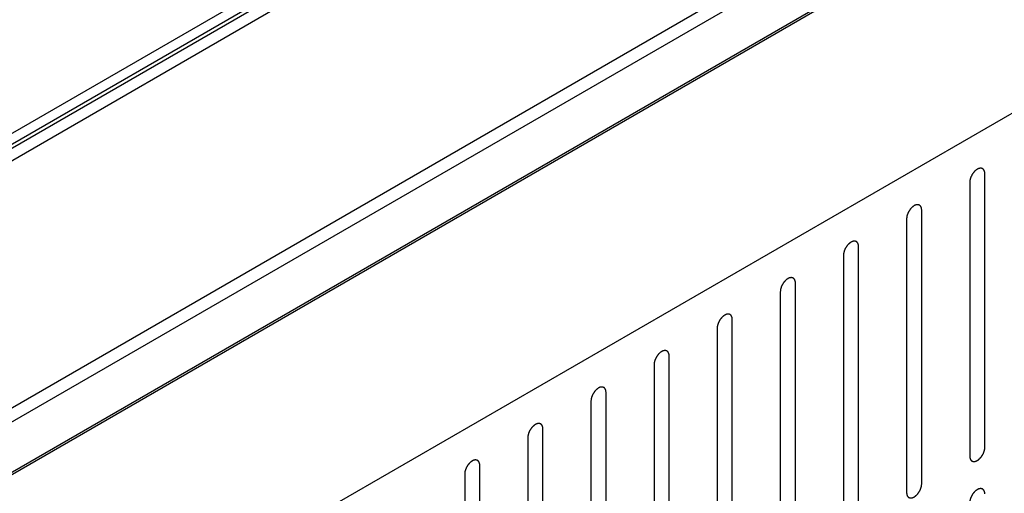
# Model space of a CAD drawing. Header units: inches. Extents: x 6 to 353, y 6 to 228.
# Tile 156 of 256: x 323.32 to 326.77, y 132.41 to 134.07. Entities that reach past the tile are written whole.
import ezdxf

# ---------------------------------------------------------------- set-up
doc = ezdxf.new("R2010")
doc.units = ezdxf.units.IN
doc.header["$LTSCALE"] = 19.946667
doc.header["$MEASUREMENT"] = 0
doc.layers.get('0').update_dxf_attribs({"linetype": 'CONTINUOUS'})
doc.layers.add('03_ALL_AXES', color=7, linetype='CONTINUOUS')
doc.layers.add('08_ALL_COSMETICS', color=7, linetype='CONTINUOUS')

msp = doc.modelspace()

# ---------------------------------------------------------------- linework, layer by layer
at = {"color": 7, "linetype": 'Continuous'}
for p, q in [((330.0854, 137.5966), (316.1258, 129.537)), ((330.1187, 137.5774), (316.159, 129.5178)), ((316.2331, 129.5479), (330.098, 137.5528)), ((316.3075, 129.5472), (330.1526, 137.5406)), ((328.3311, 135.3953), (319.6231, 130.3678)), ((328.3382, 135.3912), (319.6303, 130.3637)), ((328.994, 135.0126), (320.2861, 129.9851))]:
    msp.add_line(p, q, dxfattribs=at)
at = {"layer": '03_ALL_AXES', "color": 7, "linetype": 'Continuous'}
for p, q in [((319.4262, 130.4815), (328.1766, 135.5335)), ((319.4686, 130.457), (328.1766, 135.4845))]:
    msp.add_line(p, q, dxfattribs=at)
at = {"layer": '08_ALL_COSMETICS', "color": 7, "linetype": 'Continuous'}
for p, q in [((326.703, 132.5741), (326.703, 133.5335)), ((326.65, 133.5029), (326.65, 132.5435)), ((326.4817, 132.4463), (326.4817, 133.4057)), ((326.4286, 133.3751), (326.4286, 132.4157)), ((326.2603, 132.3185), (326.2603, 133.2779)), ((326.2073, 133.2473), (326.2073, 132.2879)), ((326.039, 132.1907), (326.039, 133.1501)), ((325.986, 133.1195), (325.986, 132.1601)), ((325.8177, 132.063), (325.8177, 133.0224)), ((325.7647, 132.9917), (325.7647, 132.0324)), ((325.5433, 132.864), (325.5433, 131.9046)), ((325.5964, 131.9352), (325.5964, 132.8946)), ((325.375, 131.8074), (325.375, 132.7668)), ((325.322, 132.7362), (325.322, 131.7768)), ((325.1537, 131.6796), (325.1537, 132.639)), ((325.1007, 132.6084), (325.1007, 131.649)), ((324.9324, 131.5518), (324.9324, 132.5112)), ((324.8794, 132.4806), (324.8794, 131.5212))]:
    msp.add_line(p, q, dxfattribs=at)
for points in [[(326.703, 133.5335), (326.7029, 133.5344), (326.7028, 133.5358), (326.7026, 133.5375), (326.7026, 133.5383), (326.7025, 133.5388), (326.7025, 133.5392), (326.7024, 133.5394), (326.7023, 133.5398), (326.702, 133.5406), (326.7017, 133.5416), (326.7014, 133.5426), (326.7012, 133.5433), (326.7011, 133.5437), (326.701, 133.544), (326.7008, 133.5442), (326.7006, 133.5446), (326.7003, 133.5451), (326.6998, 133.5459), (326.6993, 133.5467), (326.6989, 133.5473), (326.6987, 133.5476), (326.6986, 133.5479), (326.6983, 133.548), (326.6981, 133.5483), (326.6976, 133.5487), (326.6969, 133.5493), (326.6962, 133.5498), (326.6957, 133.5502), (326.6954, 133.5505), (326.6952, 133.5507), (326.695, 133.5507), (326.6946, 133.5509), (326.6941, 133.5511), (326.6932, 133.5514), (326.6924, 133.5517), (326.6918, 133.5519), (326.6915, 133.552), (326.6912, 133.5522), (326.6909, 133.5521), (326.6906, 133.5522), (326.6899, 133.5522), (326.6889, 133.5522), (326.688, 133.5523), (326.6873, 133.5523), (326.6869, 133.5523), (326.6867, 133.5523), (326.6864, 133.5522), (326.6859, 133.5522), (326.6852, 133.552), (326.6842, 133.5518), (326.6832, 133.5515), (326.6824, 133.5514), (326.682, 133.5513), (326.6817, 133.5512), (326.6814, 133.5511), (326.681, 133.5509), (326.6804, 133.5506), (326.6797, 133.5503), (326.6789, 133.5499), (326.678, 133.5495), (326.6772, 133.5491), (326.6768, 133.5489), (326.6765, 133.5488), (326.6762, 133.5486), (326.6757, 133.5483), (326.675, 133.5478), (326.6739, 133.547), (326.6728, 133.5463), (326.672, 133.5457), (326.6713, 133.5453), (326.6707, 133.5447), (326.6699, 133.5439), (326.6688, 133.5429), (326.6678, 133.542), (326.667, 133.5412), (326.6664, 133.5407), (326.6658, 133.54), (326.665, 133.5391), (326.6641, 133.5379), (326.6631, 133.5368), (326.6624, 133.5359), (326.6618, 133.5352), (326.6613, 133.5344), (326.6606, 133.5334), (326.6598, 133.5321), (326.6589, 133.5308), (326.6582, 133.5298), (326.6577, 133.529), (326.6573, 133.5282), (326.6568, 133.5271), (326.6561, 133.5257), (326.6554, 133.5244), (326.6549, 133.5233), (326.6544, 133.5225), (326.6541, 133.5216), (326.6537, 133.5205), (326.6532, 133.5191), (326.6527, 133.5178), (326.6523, 133.5166), (326.652, 133.5158), (326.6518, 133.515), (326.6515, 133.5139), (326.6512, 133.5125), (326.6509, 133.5111), (326.6507, 133.51), (326.6504, 133.5092), (326.6504, 133.5084), (326.6503, 133.5074), (326.6502, 133.5055), (326.65, 133.5039), (326.65, 133.5029)], [(326.4817, 133.4057), (326.4816, 133.4066), (326.4815, 133.4081), (326.4813, 133.4097), (326.4812, 133.4105), (326.4812, 133.411), (326.4812, 133.4114), (326.4811, 133.4117), (326.4809, 133.4121), (326.4807, 133.4128), (326.4804, 133.4138), (326.4801, 133.4148), (326.4799, 133.4155), (326.4798, 133.4159), (326.4797, 133.4162), (326.4795, 133.4165), (326.4793, 133.4168), (326.479, 133.4173), (326.4785, 133.4182), (326.4779, 133.419), (326.4776, 133.4195), (326.4774, 133.4198), (326.4773, 133.4201), (326.477, 133.4203), (326.4768, 133.4205), (326.4763, 133.4209), (326.4756, 133.4215), (326.4749, 133.4221), (326.4744, 133.4225), (326.4741, 133.4227), (326.4739, 133.4229), (326.4736, 133.423), (326.4733, 133.4231), (326.4727, 133.4233), (326.4719, 133.4236), (326.4711, 133.4239), (326.4705, 133.4241), (326.4701, 133.4243), (326.4699, 133.4244), (326.4696, 133.4244), (326.4692, 133.4244), (326.4686, 133.4244), (326.4676, 133.4244), (326.4667, 133.4245), (326.466, 133.4245), (326.4656, 133.4245), (326.4653, 133.4246), (326.465, 133.4245), (326.4646, 133.4244), (326.4639, 133.4242), (326.4629, 133.424), (326.4618, 133.4238), (326.4611, 133.4236), (326.4607, 133.4235), (326.4604, 133.4235), (326.4601, 133.4233), (326.4596, 133.4231), (326.4591, 133.4228), (326.4584, 133.4225), (326.4576, 133.4221), (326.4567, 133.4217), (326.4559, 133.4214), (326.4555, 133.4212), (326.4551, 133.421), (326.4548, 133.4208), (326.4544, 133.4205), (326.4536, 133.42), (326.4526, 133.4192), (326.4515, 133.4185), (326.4506, 133.4179), (326.45, 133.4175), (326.4494, 133.4169), (326.4486, 133.4161), (326.4475, 133.4152), (326.4465, 133.4142), (326.4457, 133.4134), (326.445, 133.4129), (326.4445, 133.4122), (326.4437, 133.4113), (326.4428, 133.4101), (326.4418, 133.409), (326.4411, 133.4081), (326.4405, 133.4075), (326.44, 133.4066), (326.4393, 133.4056), (326.4384, 133.4043), (326.4376, 133.403), (326.4369, 133.402), (326.4364, 133.4012), (326.436, 133.4004), (326.4354, 133.3993), (326.4348, 133.398), (326.4341, 133.3966), (326.4335, 133.3955), (326.4331, 133.3947), (326.4328, 133.3939), (326.4324, 133.3928), (326.4319, 133.3914), (326.4314, 133.39), (326.431, 133.3889), (326.4306, 133.388), (326.4305, 133.3872), (326.4302, 133.3861), (326.4299, 133.3847), (326.4296, 133.3834), (326.4294, 133.3823), (326.4291, 133.3814), (326.4291, 133.3806), (326.429, 133.3796), (326.4289, 133.3777), (326.4287, 133.3761), (326.4286, 133.3751)], [(326.2603, 133.2779), (326.2603, 133.2789), (326.2601, 133.2803), (326.26, 133.2819), (326.2599, 133.2828), (326.2599, 133.2832), (326.2599, 133.2836), (326.2597, 133.2839), (326.2596, 133.2843), (326.2594, 133.285), (326.2591, 133.286), (326.2588, 133.287), (326.2586, 133.2877), (326.2584, 133.2881), (326.2584, 133.2885), (326.2582, 133.2887), (326.258, 133.289), (326.2576, 133.2896), (326.2571, 133.2904), (326.2566, 133.2912), (326.2563, 133.2917), (326.2561, 133.2921), (326.2559, 133.2923), (326.2557, 133.2925), (326.2554, 133.2927), (326.2549, 133.2931), (326.2542, 133.2937), (326.2535, 133.2943), (326.2531, 133.2947), (326.2528, 133.2949), (326.2526, 133.2951), (326.2523, 133.2952), (326.252, 133.2953), (326.2514, 133.2955), (326.2506, 133.2958), (326.2497, 133.2961), (326.2492, 133.2964), (326.2488, 133.2965), (326.2486, 133.2966), (326.2483, 133.2966), (326.2479, 133.2966), (326.2472, 133.2966), (326.2463, 133.2967), (326.2453, 133.2967), (326.2447, 133.2967), (326.2443, 133.2967), (326.244, 133.2968), (326.2437, 133.2967), (326.2433, 133.2966), (326.2426, 133.2964), (326.2415, 133.2962), (326.2405, 133.296), (326.2398, 133.2958), (326.2394, 133.2957), (326.2391, 133.2957), (326.2387, 133.2955), (326.2383, 133.2953), (326.2378, 133.295), (326.2371, 133.2947), (326.2362, 133.2943), (326.2354, 133.2939), (326.2346, 133.2936), (326.2342, 133.2934), (326.2338, 133.2933), (326.2335, 133.293), (326.2331, 133.2927), (326.2323, 133.2922), (326.2313, 133.2915), (326.2302, 133.2907), (326.2293, 133.2901), (326.2287, 133.2897), (326.2281, 133.2891), (326.2272, 133.2883), (326.2262, 133.2874), (326.2252, 133.2864), (326.2243, 133.2857), (326.2237, 133.2851), (326.2232, 133.2844), (326.2224, 133.2835), (326.2214, 133.2824), (326.2205, 133.2812), (326.2197, 133.2803), (326.2191, 133.2797), (326.2186, 133.2789), (326.218, 133.2778), (326.2171, 133.2765), (326.2163, 133.2752), (326.2156, 133.2742), (326.215, 133.2734), (326.2147, 133.2726), (326.2141, 133.2715), (326.2134, 133.2702), (326.2127, 133.2688), (326.2122, 133.2677), (326.2118, 133.2669), (326.2115, 133.2661), (326.2111, 133.265), (326.2106, 133.2636), (326.2101, 133.2622), (326.2097, 133.2611), (326.2093, 133.2602), (326.2092, 133.2594), (326.2089, 133.2583), (326.2086, 133.257), (326.2083, 133.2556), (326.208, 133.2545), (326.2078, 133.2536), (326.2078, 133.2529), (326.2077, 133.2518), (326.2075, 133.25), (326.2074, 133.2484), (326.2073, 133.2473)], [(326.039, 133.1501), (326.0389, 133.1511), (326.0388, 133.1525), (326.0387, 133.1541), (326.0386, 133.155), (326.0385, 133.1554), (326.0385, 133.1558), (326.0384, 133.1561), (326.0383, 133.1565), (326.0381, 133.1572), (326.0378, 133.1582), (326.0375, 133.1592), (326.0372, 133.1599), (326.0371, 133.1603), (326.037, 133.1607), (326.0369, 133.1609), (326.0367, 133.1612), (326.0363, 133.1618), (326.0358, 133.1626), (326.0353, 133.1634), (326.0349, 133.164), (326.0347, 133.1643), (326.0346, 133.1645), (326.0344, 133.1647), (326.0341, 133.1649), (326.0336, 133.1653), (326.0329, 133.1659), (326.0322, 133.1665), (326.0317, 133.1669), (326.0315, 133.1671), (326.0313, 133.1673), (326.031, 133.1674), (326.0307, 133.1675), (326.0301, 133.1677), (326.0293, 133.1681), (326.0284, 133.1684), (326.0278, 133.1686), (326.0275, 133.1687), (326.0273, 133.1688), (326.027, 133.1688), (326.0266, 133.1688), (326.0259, 133.1688), (326.025, 133.1689), (326.024, 133.1689), (326.0234, 133.169), (326.023, 133.169), (326.0227, 133.169), (326.0224, 133.1689), (326.022, 133.1688), (326.0212, 133.1687), (326.0202, 133.1684), (326.0192, 133.1682), (326.0185, 133.168), (326.0181, 133.1679), (326.0177, 133.1679), (326.0174, 133.1677), (326.017, 133.1675), (326.0164, 133.1673), (326.0158, 133.167), (326.0149, 133.1666), (326.014, 133.1662), (326.0133, 133.1658), (326.0128, 133.1656), (326.0125, 133.1655), (326.0122, 133.1652), (326.0118, 133.1649), (326.011, 133.1644), (326.0099, 133.1637), (326.0089, 133.1629), (326.008, 133.1623), (326.0073, 133.1619), (326.0067, 133.1613), (326.0059, 133.1606), (326.0049, 133.1596), (326.0038, 133.1586), (326.003, 133.1579), (326.0024, 133.1573), (326.0018, 133.1566), (326.0011, 133.1557), (326.0001, 133.1546), (325.9992, 133.1535), (325.9984, 133.1525), (325.9978, 133.1519), (325.9973, 133.1511), (325.9966, 133.1501), (325.9958, 133.1488), (325.9949, 133.1475), (325.9943, 133.1464), (325.9937, 133.1457), (325.9933, 133.1448), (325.9928, 133.1438), (325.9921, 133.1424), (325.9914, 133.141), (325.9909, 133.14), (325.9904, 133.1391), (325.9902, 133.1383), (325.9897, 133.1372), (325.9892, 133.1358), (325.9887, 133.1344), (325.9883, 133.1333), (325.988, 133.1325), (325.9878, 133.1316), (325.9876, 133.1305), (325.9873, 133.1292), (325.9869, 133.1278), (325.9867, 133.1267), (325.9865, 133.1259), (325.9865, 133.1251), (325.9864, 133.124), (325.9862, 133.1222), (325.9861, 133.1206), (325.986, 133.1195)], [(325.8177, 133.0224), (325.8176, 133.0233), (325.8175, 133.0247), (325.8173, 133.0264), (325.8173, 133.0272), (325.8172, 133.0277), (325.8172, 133.028), (325.8171, 133.0283), (325.817, 133.0287), (325.8168, 133.0294), (325.8164, 133.0304), (325.8161, 133.0315), (325.8159, 133.0322), (325.8158, 133.0326), (325.8157, 133.0329), (325.8155, 133.0331), (325.8153, 133.0334), (325.815, 133.034), (325.8145, 133.0348), (325.814, 133.0356), (325.8136, 133.0362), (325.8134, 133.0365), (325.8133, 133.0368), (325.8131, 133.0369), (325.8128, 133.0372), (325.8123, 133.0376), (325.8116, 133.0381), (325.8109, 133.0387), (325.8104, 133.0391), (325.8101, 133.0393), (325.8099, 133.0395), (325.8097, 133.0396), (325.8093, 133.0397), (325.8088, 133.04), (325.8079, 133.0403), (325.8071, 133.0406), (325.8065, 133.0408), (325.8062, 133.0409), (325.8059, 133.041), (325.8056, 133.041), (325.8053, 133.041), (325.8046, 133.0411), (325.8036, 133.0411), (325.8027, 133.0411), (325.802, 133.0412), (325.8017, 133.0412), (325.8014, 133.0412), (325.8011, 133.0411), (325.8006, 133.041), (325.7999, 133.0409), (325.7989, 133.0406), (325.7979, 133.0404), (325.7971, 133.0403), (325.7967, 133.0402), (325.7964, 133.0401), (325.7961, 133.0399), (325.7957, 133.0397), (325.7951, 133.0395), (325.7945, 133.0392), (325.7936, 133.0388), (325.7927, 133.0384), (325.7919, 133.038), (325.7915, 133.0378), (325.7912, 133.0377), (325.7909, 133.0374), (325.7904, 133.0372), (325.7897, 133.0366), (325.7886, 133.0359), (325.7875, 133.0352), (325.7867, 133.0345), (325.786, 133.0341), (325.7854, 133.0335), (325.7846, 133.0328), (325.7836, 133.0318), (325.7825, 133.0309), (325.7817, 133.0301), (325.7811, 133.0296), (325.7805, 133.0288), (325.7797, 133.0279), (325.7788, 133.0268), (325.7778, 133.0257), (325.7771, 133.0248), (325.7765, 133.0241), (325.776, 133.0233), (325.7753, 133.0223), (325.7745, 133.021), (325.7736, 133.0197), (325.7729, 133.0186), (325.7724, 133.0179), (325.772, 133.0171), (325.7715, 133.016), (325.7708, 133.0146), (325.7701, 133.0133), (325.7696, 133.0122), (325.7691, 133.0114), (325.7688, 133.0105), (325.7684, 133.0094), (325.7679, 133.008), (325.7674, 133.0066), (325.767, 133.0055), (325.7667, 133.0047), (325.7665, 133.0039), (325.7663, 133.0028), (325.7659, 133.0014), (325.7656, 133), (325.7654, 132.9989), (325.7651, 132.9981), (325.7651, 132.9973), (325.765, 132.9962), (325.7649, 132.9944), (325.7647, 132.9928), (325.7647, 132.9917)], [(325.5964, 132.8946), (325.5963, 132.8955), (325.5962, 132.8969), (325.596, 132.8986), (325.5959, 132.8994), (325.5959, 132.8999), (325.5959, 132.9002), (325.5958, 132.9005), (325.5957, 132.9009), (325.5954, 132.9016), (325.5951, 132.9027), (325.5948, 132.9037), (325.5946, 132.9044), (325.5945, 132.9048), (325.5944, 132.9051), (325.5942, 132.9053), (325.594, 132.9057), (325.5937, 132.9062), (325.5932, 132.907), (325.5926, 132.9078), (325.5923, 132.9084), (325.5921, 132.9087), (325.592, 132.909), (325.5917, 132.9091), (325.5915, 132.9094), (325.591, 132.9098), (325.5903, 132.9104), (325.5896, 132.9109), (325.5891, 132.9113), (325.5888, 132.9116), (325.5886, 132.9118), (325.5884, 132.9118), (325.588, 132.912), (325.5874, 132.9122), (325.5866, 132.9125), (325.5858, 132.9128), (325.5852, 132.913), (325.5849, 132.9131), (325.5846, 132.9133), (325.5843, 132.9132), (325.5839, 132.9133), (325.5833, 132.9133), (325.5823, 132.9133), (325.5814, 132.9134), (325.5807, 132.9134), (325.5803, 132.9134), (325.5801, 132.9134), (325.5797, 132.9133), (325.5793, 132.9133), (325.5786, 132.9131), (325.5776, 132.9129), (325.5765, 132.9126), (325.5758, 132.9125), (325.5754, 132.9124), (325.5751, 132.9123), (325.5748, 132.9122), (325.5743, 132.912), (325.5738, 132.9117), (325.5731, 132.9114), (325.5723, 132.911), (325.5714, 132.9106), (325.5706, 132.9102), (325.5702, 132.91), (325.5699, 132.9099), (325.5695, 132.9097), (325.5691, 132.9094), (325.5684, 132.9088), (325.5673, 132.9081), (325.5662, 132.9074), (325.5654, 132.9068), (325.5647, 132.9064), (325.5641, 132.9057), (325.5633, 132.905), (325.5622, 132.904), (325.5612, 132.9031), (325.5604, 132.9023), (325.5597, 132.9018), (325.5592, 132.9011), (325.5584, 132.9002), (325.5575, 132.899), (325.5565, 132.8979), (325.5558, 132.897), (325.5552, 132.8963), (325.5547, 132.8955), (325.554, 132.8945), (325.5531, 132.8932), (325.5523, 132.8919), (325.5516, 132.8909), (325.5511, 132.8901), (325.5507, 132.8893), (325.5501, 132.8882), (325.5495, 132.8868), (325.5488, 132.8855), (325.5482, 132.8844), (325.5478, 132.8836), (325.5475, 132.8827), (325.5471, 132.8816), (325.5466, 132.8802), (325.5461, 132.8789), (325.5457, 132.8777), (325.5453, 132.8769), (325.5452, 132.8761), (325.5449, 132.875), (325.5446, 132.8736), (325.5443, 132.8722), (325.5441, 132.8711), (325.5438, 132.8703), (325.5438, 132.8695), (325.5437, 132.8685), (325.5436, 132.8666), (325.5434, 132.865), (325.5433, 132.864)], [(325.375, 132.7668), (325.375, 132.7677), (325.3748, 132.7692), (325.3747, 132.7708), (325.3746, 132.7716), (325.3746, 132.7721), (325.3746, 132.7725), (325.3744, 132.7728), (325.3743, 132.7732), (325.3741, 132.7739), (325.3738, 132.7749), (325.3735, 132.7759), (325.3733, 132.7766), (325.3731, 132.777), (325.3731, 132.7773), (325.3729, 132.7775), (325.3727, 132.7779), (325.3723, 132.7784), (325.3718, 132.7792), (325.3713, 132.7801), (325.371, 132.7806), (325.3708, 132.7809), (325.3706, 132.7812), (325.3704, 132.7814), (325.3701, 132.7816), (325.3696, 132.782), (325.369, 132.7826), (325.3683, 132.7832), (325.3678, 132.7836), (325.3675, 132.7838), (325.3673, 132.784), (325.367, 132.7841), (325.3667, 132.7842), (325.3661, 132.7844), (325.3653, 132.7847), (325.3644, 132.785), (325.3639, 132.7852), (325.3635, 132.7854), (325.3633, 132.7855), (325.363, 132.7855), (325.3626, 132.7855), (325.362, 132.7855), (325.361, 132.7855), (325.3601, 132.7856), (325.3594, 132.7856), (325.359, 132.7856), (325.3587, 132.7857), (325.3584, 132.7856), (325.358, 132.7855), (325.3573, 132.7853), (325.3562, 132.7851), (325.3552, 132.7849), (325.3545, 132.7847), (325.3541, 132.7846), (325.3538, 132.7846), (325.3534, 132.7844), (325.353, 132.7842), (325.3525, 132.7839), (325.3518, 132.7836), (325.3509, 132.7832), (325.3501, 132.7828), (325.3493, 132.7825), (325.3489, 132.7823), (325.3485, 132.7821), (325.3482, 132.7819), (325.3478, 132.7816), (325.347, 132.7811), (325.346, 132.7803), (325.3449, 132.7796), (325.344, 132.779), (325.3434, 132.7786), (325.3428, 132.778), (325.3419, 132.7772), (325.3409, 132.7763), (325.3399, 132.7753), (325.339, 132.7745), (325.3384, 132.774), (325.3379, 132.7733), (325.3371, 132.7724), (325.3361, 132.7712), (325.3352, 132.7701), (325.3344, 132.7692), (325.3338, 132.7685), (325.3334, 132.7677), (325.3327, 132.7667), (325.3318, 132.7654), (325.331, 132.7641), (325.3303, 132.7631), (325.3298, 132.7623), (325.3294, 132.7615), (325.3288, 132.7604), (325.3281, 132.7591), (325.3275, 132.7577), (325.3269, 132.7566), (325.3265, 132.7558), (325.3262, 132.755), (325.3258, 132.7539), (325.3253, 132.7525), (325.3248, 132.7511), (325.3244, 132.75), (325.324, 132.7491), (325.3239, 132.7483), (325.3236, 132.7472), (325.3233, 132.7458), (325.323, 132.7445), (325.3227, 132.7434), (325.3225, 132.7425), (325.3225, 132.7417), (325.3224, 132.7407), (325.3222, 132.7388), (325.3221, 132.7372), (325.322, 132.7362)], [(325.1537, 132.639), (325.1536, 132.64), (325.1535, 132.6414), (325.1534, 132.643), (325.1533, 132.6439), (325.1532, 132.6443), (325.1532, 132.6447), (325.1531, 132.645), (325.153, 132.6454), (325.1528, 132.6461), (325.1525, 132.6471), (325.1522, 132.6481), (325.1519, 132.6488), (325.1518, 132.6492), (325.1517, 132.6495), (325.1516, 132.6498), (325.1514, 132.6501), (325.151, 132.6507), (325.1505, 132.6515), (325.15, 132.6523), (325.1497, 132.6528), (325.1494, 132.6532), (325.1493, 132.6534), (325.1491, 132.6536), (325.1488, 132.6538), (325.1483, 132.6542), (325.1476, 132.6548), (325.1469, 132.6554), (325.1464, 132.6558), (325.1462, 132.656), (325.146, 132.6562), (325.1457, 132.6563), (325.1454, 132.6564), (325.1448, 132.6566), (325.144, 132.6569), (325.1431, 132.6572), (325.1425, 132.6575), (325.1422, 132.6576), (325.142, 132.6577), (325.1417, 132.6577), (325.1413, 132.6577), (325.1406, 132.6577), (325.1397, 132.6578), (325.1387, 132.6578), (325.1381, 132.6578), (325.1377, 132.6578), (325.1374, 132.6579), (325.1371, 132.6578), (325.1367, 132.6577), (325.136, 132.6575), (325.1349, 132.6573), (325.1339, 132.6571), (325.1332, 132.6569), (325.1328, 132.6568), (325.1325, 132.6568), (325.1321, 132.6566), (325.1317, 132.6564), (325.1311, 132.6561), (325.1305, 132.6558), (325.1296, 132.6554), (325.1287, 132.655), (325.128, 132.6547), (325.1275, 132.6545), (325.1272, 132.6543), (325.1269, 132.6541), (325.1265, 132.6538), (325.1257, 132.6533), (325.1246, 132.6525), (325.1236, 132.6518), (325.1227, 132.6512), (325.1221, 132.6508), (325.1214, 132.6502), (325.1206, 132.6494), (325.1196, 132.6485), (325.1185, 132.6475), (325.1177, 132.6467), (325.1171, 132.6462), (325.1165, 132.6455), (325.1158, 132.6446), (325.1148, 132.6435), (325.1139, 132.6423), (325.1131, 132.6414), (325.1125, 132.6408), (325.112, 132.64), (325.1113, 132.6389), (325.1105, 132.6376), (325.1096, 132.6363), (325.109, 132.6353), (325.1084, 132.6345), (325.1081, 132.6337), (325.1075, 132.6326), (325.1068, 132.6313), (325.1061, 132.6299), (325.1056, 132.6288), (325.1051, 132.628), (325.1049, 132.6272), (325.1045, 132.6261), (325.104, 132.6247), (325.1034, 132.6233), (325.103, 132.6222), (325.1027, 132.6213), (325.1025, 132.6205), (325.1023, 132.6194), (325.102, 132.618), (325.1017, 132.6167), (325.1014, 132.6156), (325.1012, 132.6147), (325.1012, 132.614), (325.1011, 132.6129), (325.1009, 132.611), (325.1008, 132.6095), (325.1007, 132.6084)], [(326.65, 132.5435), (326.65, 132.5425), (326.6502, 132.5411), (326.6503, 132.5395), (326.6504, 132.5386), (326.6504, 132.5382), (326.6504, 132.5378), (326.6506, 132.5375), (326.6507, 132.5371), (326.6509, 132.5364), (326.6512, 132.5354), (326.6515, 132.5344), (326.6517, 132.5337), (326.6519, 132.5333), (326.6519, 132.5329), (326.6521, 132.5327), (326.6523, 132.5324), (326.6527, 132.5318), (326.6532, 132.531), (326.6537, 132.5302), (326.654, 132.5296), (326.6542, 132.5293), (326.6544, 132.5291), (326.6546, 132.5289), (326.6549, 132.5287), (326.6554, 132.5283), (326.6561, 132.5277), (326.6568, 132.5271), (326.6572, 132.5267), (326.6575, 132.5265), (326.6577, 132.5263), (326.658, 132.5262), (326.6583, 132.5261), (326.6589, 132.5259), (326.6597, 132.5256), (326.6606, 132.5253), (326.6611, 132.525), (326.6615, 132.5249), (326.6617, 132.5248), (326.662, 132.5248), (326.6624, 132.5248), (326.6631, 132.5248), (326.664, 132.5247), (326.665, 132.5247), (326.6656, 132.5247), (326.666, 132.5246), (326.6663, 132.5246), (326.6666, 132.5247), (326.667, 132.5248), (326.6677, 132.525), (326.6688, 132.5252), (326.6698, 132.5254), (326.6705, 132.5256), (326.6709, 132.5257), (326.6712, 132.5257), (326.6716, 132.5259), (326.672, 132.5261), (326.6725, 132.5263), (326.6732, 132.5266), (326.6741, 132.5271), (326.6749, 132.5275), (326.6757, 132.5278), (326.6761, 132.528), (326.6765, 132.5281), (326.6768, 132.5284), (326.6772, 132.5287), (326.678, 132.5292), (326.679, 132.5299), (326.6801, 132.5307), (326.681, 132.5313), (326.6816, 132.5317), (326.6822, 132.5323), (326.6831, 132.5331), (326.6841, 132.534), (326.6851, 132.535), (326.686, 132.5357), (326.6866, 132.5363), (326.6871, 132.537), (326.6879, 132.5379), (326.6889, 132.539), (326.6898, 132.5402), (326.6906, 132.5411), (326.6912, 132.5417), (326.6917, 132.5425), (326.6923, 132.5436), (326.6932, 132.5449), (326.694, 132.5461), (326.6947, 132.5472), (326.6953, 132.5479), (326.6956, 132.5488), (326.6962, 132.5499), (326.6969, 132.5512), (326.6976, 132.5526), (326.6981, 132.5537), (326.6985, 132.5545), (326.6988, 132.5553), (326.6992, 132.5564), (326.6997, 132.5578), (326.7002, 132.5592), (326.7006, 132.5603), (326.701, 132.5612), (326.7011, 132.562), (326.7014, 132.5631), (326.7017, 132.5644), (326.702, 132.5658), (326.7023, 132.5669), (326.7025, 132.5677), (326.7025, 132.5685), (326.7026, 132.5696), (326.7028, 132.5714), (326.7029, 132.573), (326.703, 132.5741)], [(324.9324, 132.5112), (324.9323, 132.5122), (324.9322, 132.5136), (324.932, 132.5152), (324.932, 132.5161), (324.9319, 132.5165), (324.9319, 132.5169), (324.9318, 132.5172), (324.9317, 132.5176), (324.9315, 132.5183), (324.9311, 132.5193), (324.9308, 132.5203), (324.9306, 132.521), (324.9305, 132.5214), (324.9304, 132.5218), (324.9302, 132.522), (324.93, 132.5223), (324.9297, 132.5229), (324.9292, 132.5237), (324.9287, 132.5245), (324.9283, 132.5251), (324.9281, 132.5254), (324.928, 132.5256), (324.9278, 132.5258), (324.9275, 132.526), (324.927, 132.5264), (324.9263, 132.527), (324.9256, 132.5276), (324.9251, 132.528), (324.9248, 132.5282), (324.9246, 132.5284), (324.9244, 132.5285), (324.9241, 132.5286), (324.9235, 132.5288), (324.9226, 132.5291), (324.9218, 132.5295), (324.9212, 132.5297), (324.9209, 132.5298), (324.9206, 132.5299), (324.9203, 132.5299), (324.92, 132.5299), (324.9193, 132.5299), (324.9184, 132.53), (324.9174, 132.53), (324.9167, 132.5301), (324.9164, 132.5301), (324.9161, 132.5301), (324.9158, 132.53), (324.9154, 132.5299), (324.9146, 132.5298), (324.9136, 132.5295), (324.9126, 132.5293), (324.9118, 132.5291), (324.9114, 132.529), (324.9111, 132.529), (324.9108, 132.5288), (324.9104, 132.5286), (324.9098, 132.5284), (324.9092, 132.5281), (324.9083, 132.5277), (324.9074, 132.5273), (324.9066, 132.5269), (324.9062, 132.5267), (324.9059, 132.5266), (324.9056, 132.5263), (324.9051, 132.526), (324.9044, 132.5255), (324.9033, 132.5248), (324.9022, 132.524), (324.9014, 132.5234), (324.9007, 132.523), (324.9001, 132.5224), (324.8993, 132.5217), (324.8983, 132.5207), (324.8972, 132.5197), (324.8964, 132.519), (324.8958, 132.5184), (324.8952, 132.5177), (324.8944, 132.5168), (324.8935, 132.5157), (324.8925, 132.5146), (324.8918, 132.5136), (324.8912, 132.513), (324.8907, 132.5122), (324.89, 132.5112), (324.8892, 132.5099), (324.8883, 132.5086), (324.8877, 132.5075), (324.8871, 132.5068), (324.8867, 132.5059), (324.8862, 132.5049), (324.8855, 132.5035), (324.8848, 132.5021), (324.8843, 132.5011), (324.8838, 132.5002), (324.8836, 132.4994), (324.8831, 132.4983), (324.8826, 132.4969), (324.8821, 132.4955), (324.8817, 132.4944), (324.8814, 132.4936), (324.8812, 132.4927), (324.881, 132.4916), (324.8807, 132.4903), (324.8803, 132.4889), (324.8801, 132.4878), (324.8799, 132.487), (324.8798, 132.4862), (324.8797, 132.4851), (324.8796, 132.4833), (324.8795, 132.4817), (324.8794, 132.4806)], [(326.4286, 132.4157), (326.4287, 132.4147), (326.4288, 132.4133), (326.429, 132.4117), (326.4291, 132.4109), (326.4291, 132.4104), (326.4291, 132.41), (326.4292, 132.4097), (326.4294, 132.4093), (326.4296, 132.4086), (326.4299, 132.4076), (326.4302, 132.4066), (326.4304, 132.4059), (326.4305, 132.4055), (326.4306, 132.4052), (326.4308, 132.4049), (326.431, 132.4046), (326.4313, 132.4041), (326.4318, 132.4032), (326.4324, 132.4024), (326.4327, 132.4019), (326.4329, 132.4016), (326.433, 132.4013), (326.4333, 132.4011), (326.4335, 132.4009), (326.434, 132.4005), (326.4347, 132.3999), (326.4354, 132.3993), (326.4359, 132.3989), (326.4362, 132.3987), (326.4364, 132.3985), (326.4367, 132.3984), (326.437, 132.3983), (326.4376, 132.3981), (326.4384, 132.3978), (326.4392, 132.3975), (326.4398, 132.3973), (326.4402, 132.3971), (326.4404, 132.397), (326.4407, 132.397), (326.4411, 132.397), (326.4417, 132.397), (326.4427, 132.3969), (326.4436, 132.3969), (326.4443, 132.3969), (326.4447, 132.3969), (326.445, 132.3968), (326.4453, 132.3969), (326.4457, 132.397), (326.4464, 132.3972), (326.4474, 132.3974), (326.4485, 132.3976), (326.4492, 132.3978), (326.4496, 132.3979), (326.4499, 132.3979), (326.4502, 132.3981), (326.4507, 132.3983), (326.4512, 132.3986), (326.4519, 132.3989), (326.4527, 132.3993), (326.4536, 132.3997), (326.4544, 132.4), (326.4548, 132.4002), (326.4552, 132.4004), (326.4555, 132.4006), (326.4559, 132.4009), (326.4567, 132.4014), (326.4577, 132.4022), (326.4588, 132.4029), (326.4597, 132.4035), (326.4603, 132.4039), (326.4609, 132.4045), (326.4617, 132.4053), (326.4628, 132.4062), (326.4638, 132.4072), (326.4646, 132.408), (326.4653, 132.4085), (326.4658, 132.4092), (326.4666, 132.4101), (326.4675, 132.4113), (326.4685, 132.4124), (326.4692, 132.4133), (326.4698, 132.4139), (326.4703, 132.4148), (326.471, 132.4158), (326.4719, 132.4171), (326.4727, 132.4184), (326.4734, 132.4194), (326.4739, 132.4202), (326.4743, 132.421), (326.4749, 132.4221), (326.4755, 132.4234), (326.4762, 132.4248), (326.4768, 132.4259), (326.4772, 132.4267), (326.4775, 132.4275), (326.4779, 132.4286), (326.4784, 132.43), (326.4789, 132.4314), (326.4793, 132.4325), (326.4797, 132.4334), (326.4798, 132.4342), (326.4801, 132.4353), (326.4804, 132.4367), (326.4807, 132.438), (326.4809, 132.4391), (326.4812, 132.44), (326.4812, 132.4407), (326.4813, 132.4418), (326.4814, 132.4437), (326.4816, 132.4453), (326.4817, 132.4463)], [(326.703, 132.4108), (326.7029, 132.4117), (326.7028, 132.4131), (326.7026, 132.4148), (326.7026, 132.4156), (326.7025, 132.4161), (326.7025, 132.4165), (326.7024, 132.4167), (326.7023, 132.4172), (326.702, 132.4179), (326.7017, 132.4189), (326.7014, 132.4199), (326.7012, 132.4206), (326.7011, 132.421), (326.701, 132.4213), (326.7008, 132.4215), (326.7006, 132.4219), (326.7003, 132.4224), (326.6998, 132.4232), (326.6993, 132.424), (326.6989, 132.4246), (326.6987, 132.4249), (326.6986, 132.4252), (326.6983, 132.4253), (326.6981, 132.4256), (326.6976, 132.426), (326.6969, 132.4266), (326.6962, 132.4271), (326.6957, 132.4276), (326.6954, 132.4278), (326.6952, 132.428), (326.695, 132.428), (326.6946, 132.4282), (326.6941, 132.4284), (326.6932, 132.4287), (326.6924, 132.429), (326.6918, 132.4292), (326.6915, 132.4293), (326.6912, 132.4295), (326.6909, 132.4294), (326.6906, 132.4295), (326.6899, 132.4295), (326.6889, 132.4295), (326.688, 132.4296), (326.6873, 132.4296), (326.6869, 132.4296), (326.6867, 132.4297), (326.6864, 132.4296), (326.6859, 132.4295), (326.6852, 132.4293), (326.6842, 132.4291), (326.6832, 132.4288), (326.6824, 132.4287), (326.682, 132.4286), (326.6817, 132.4285), (326.6814, 132.4284), (326.681, 132.4282), (326.6804, 132.4279), (326.6797, 132.4276), (326.6789, 132.4272), (326.678, 132.4268), (326.6772, 132.4265), (326.6768, 132.4262), (326.6765, 132.4261), (326.6762, 132.4259), (326.6757, 132.4256), (326.675, 132.4251), (326.6739, 132.4243), (326.6728, 132.4236), (326.672, 132.423), (326.6713, 132.4226), (326.6707, 132.422), (326.6699, 132.4212), (326.6688, 132.4202), (326.6678, 132.4193), (326.667, 132.4185), (326.6664, 132.418), (326.6658, 132.4173), (326.665, 132.4164), (326.6641, 132.4152), (326.6631, 132.4141), (326.6624, 132.4132), (326.6618, 132.4125), (326.6613, 132.4117), (326.6606, 132.4107), (326.6598, 132.4094), (326.6589, 132.4081), (326.6582, 132.4071), (326.6577, 132.4063), (326.6573, 132.4055), (326.6568, 132.4044), (326.6561, 132.403), (326.6554, 132.4017), (326.6549, 132.4006), (326.6544, 132.3998), (326.6541, 132.399), (326.6537, 132.3978), (326.6532, 132.3965), (326.6527, 132.3951), (326.6523, 132.394), (326.652, 132.3931), (326.6518, 132.3923), (326.6515, 132.3912), (326.6512, 132.3898), (326.6509, 132.3884), (326.6507, 132.3874), (326.6504, 132.3865), (326.6504, 132.3857), (326.6503, 132.3847), (326.6502, 132.3828), (326.65, 132.3812), (326.65, 132.3802)]]:
    msp.add_open_spline(points, degree=3, knots=[0, 0, 0, 0, 0.03125, 0.046875, 0.054688, 0.058594, 0.0625, 0.066406, 0.070312, 0.078125, 0.09375, 0.109375, 0.117188, 0.121094, 0.125, 0.128906, 0.132812, 0.140625, 0.15625, 0.171875, 0.179688, 0.183594, 0.1875, 0.191406, 0.195312, 0.203125, 0.21875, 0.234375, 0.242188, 0.246094, 0.25, 0.253906, 0.257812, 0.265625, 0.28125, 0.296875, 0.304688, 0.308594, 0.3125, 0.316406, 0.320312, 0.328125, 0.34375, 0.359375, 0.367188, 0.371094, 0.375, 0.378906, 0.382812, 0.390625, 0.40625, 0.421875, 0.429688, 0.433594, 0.4375, 0.441406, 0.445312, 0.453125, 0.460938, 0.46875, 0.484375, 0.492188, 0.496094, 0.5, 0.503906, 0.507812, 0.515625, 0.53125, 0.546875, 0.554688, 0.5625, 0.570312, 0.578125, 0.59375, 0.609375, 0.617188, 0.625, 0.632812, 0.640625, 0.65625, 0.671875, 0.679688, 0.6875, 0.695312, 0.703125, 0.71875, 0.734375, 0.742188, 0.75, 0.757812, 0.765625, 0.78125, 0.796875, 0.804688, 0.8125, 0.820312, 0.828125, 0.84375, 0.859375, 0.867188, 0.875, 0.882812, 0.890625, 0.90625, 0.921875, 0.929688, 0.9375, 0.945312, 0.953125, 0.96875, 1, 1, 1, 1], dxfattribs=at)

doc.saveas('drawing.dxf')
